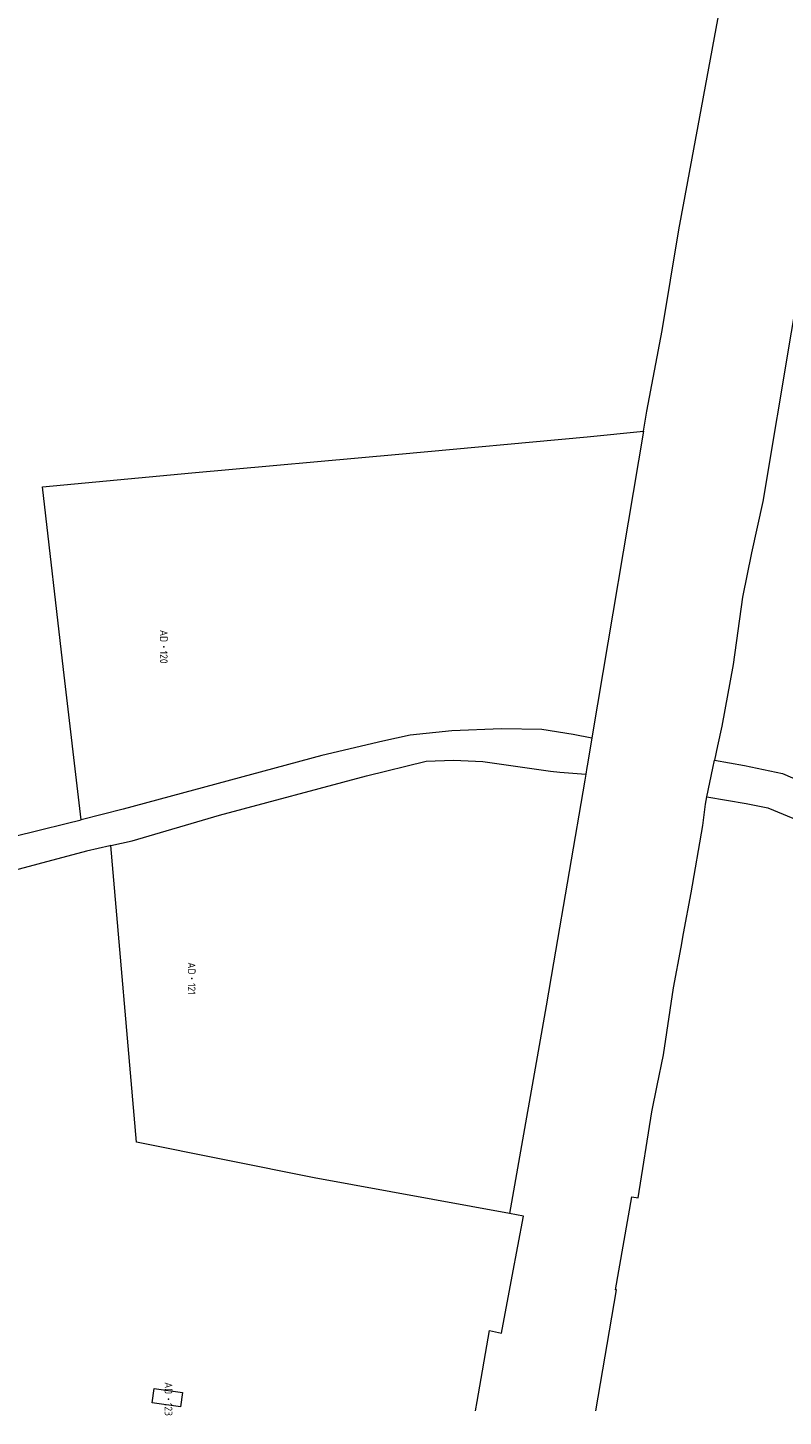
# Model space of a CAD drawing. Header units: metres. Extents: x 232711 to 233626, y 552873 to 554498.
# Tile 3 of 15: x 233164 to 233342, y 552873 to 553200. Entities that reach past the tile are written whole.
import ezdxf
from ezdxf.enums import TextEntityAlignment as Align
from ezdxf.lldxf.tags import DXFTag

# ---------------------------------------------------------------- set-up
doc = ezdxf.new("R2010")
doc.units = ezdxf.units.M
doc.layers.add('G01-D', color=7, linetype='KG-PERCEEL', lineweight=5, true_color=0xbe00ff)
doc.layers.add('Z01', color=7, linetype='Continuous', lineweight=5, true_color=0xbe00ff)
doc.layers.add('G01-D VERVALLEN', color=150, linetype='KG-PERCEEL', lineweight=5)
doc.layers.add('Z01 VERVALLEN', color=150, linetype='Continuous', lineweight=5)
doc.styles.add('ISO', font='iso.shx')
doc.styles.get("Standard").update_dxf_attribs({"font": 'iso.shx'})
tags = doc.linetypes.add('KG-PERCEEL', pattern='A,5.5,-2,["P",Standard,S=1.8,R=0,X=-0.5,Y=-0.9],-2,5.5,-2,[5,NLCS.SHX,S=0.75,R=0,X=0,Y=0],-2', length=19).pattern_tags.tags
tags[6] = DXFTag(74, 10)

# ---------------------------------------------------------------- blocks, each defined once
blk = doc.blocks.new('Z01')
at = {"color": 0}
blk.add_point((0, 0), dxfattribs=at)
at = {"color": 0, "style": 'ISO', "oblique": 15}
blk.add_attdef('Z01', text='', height=1.8, dxfattribs=at).set_placement((0, 0), align=Align.MIDDLE)

msp = doc.modelspace()

# ---------------------------------------------------------------- linework, layer by layer
at = {"layer": 'G01-D', "flags": 128}
for points in [[(233308.96, 553105.34), (233309.76, 553110.09), (233313.38, 553129.09), (233317.27, 553152.83), (233319.42, 553164.23), (233322.2, 553179.41), (233330.28, 553223.3), (233330.38, 553223.82)], [(233349.65, 553170.28), (233349.36, 553169.1), (233350.43, 553168.61), (233337.08, 553088.82), (233334.39, 553076.72), (233332.24, 553066.26), (233330.05, 553050.37), (233327.39, 553035.86), (233326.41, 553031.21), (233325.71, 553027.87)], [(233308.96, 553105.34), (233296.96, 553034.05), (233296.79, 553033.06)], [(233325.71, 553027.87), (233332.74, 553026.61), (233341.73, 553024.69), (233349.32, 553021.38), (233355.21, 553018.33), (233361.91, 553013.84), (233368.55, 553008.21), (233372.65, 553004.94), (233374.97, 553003.74), (233376.41, 553003.58), (233377.4, 553003.99), (233378.74, 553004.91), (233394.82, 553017.82), (233438.54, 553052), (233440.5, 553053.45)], [(233296.79, 553033.06), (233292.35, 553033.86), (233285, 553035.06), (233275.48, 553035.26), (233263.77, 553034.72), (233253.97, 553033.72), (233247.56, 553032.35), (233233.14, 553028.95), (233186.3, 553016.29), (233176.42, 553013.81)], [(233296.79, 553033.06), (233295.68, 553026.49), (233295.61, 553026.07), (233295.35, 553024.51)], [(233183.45, 553007.7), (233188.45, 553008.82), (233209.06, 553014.91), (233243.71, 553024.18), (233257.77, 553027.6), (233264.17, 553027.86), (233271.12, 553027.52), (233287.01, 553025.24), (233289.26, 553025.04), (233295.35, 553024.51)], [(233323.89, 553019.2), (233325.3, 553025.92), (233325.71, 553027.87)], [(233295.35, 553024.51), (233295.12, 553023.11), (233287.71, 552980.06), (233286, 552969.97), (233277.37, 552920.97)], [(233297.7, 552874.49), (233302.61, 552902.98), (233302.32, 552903.04), (233306.19, 552924.93), (233307.67, 552924.72), (233310.88, 552944.97), (233312.17, 552951.14), (233313.66, 552958.37), (233316.04, 552974.22), (233317.85, 552983.74), (233318.41, 552986.97), (233320.16, 552996.54), (233322.9, 553012.47), (233323.53, 553017.49), (233323.89, 553019.2)], [(233323.89, 553019.2), (233333.13, 553017.63), (233338.27, 553016.62), (233348.68, 553012.25), (233352.91, 553009.85), (233358.89, 553005.48), (233364.23, 553000.98), (233366.62, 552998.81), (233370.17, 552996.83), (233373.51, 552995.74), (233376.37, 552995.64), (233379.45, 552995.77)], [(233051.85, 552957.91), (233056.62, 552964.35), (233060.9, 552969.54), (233067.55, 552978.58), (233069.11, 552981.15), (233071.96, 552984.33), (233075.49, 552986.96), (233081.45, 552990.02), (233086.5, 552991.01), (233108.08, 552995.94), (233160.2, 553009.78), (233172.91, 553012.93), (233176.42, 553013.81)], [(233183.45, 553007.7), (233183.21, 553007.65), (233177.67, 553006.4), (233142.05, 552996.86), (233087.01, 552983.07), (233083.37, 552982.11), (233080.51, 552980.84)], [(233277.37, 552920.97), (233231.33, 552929.43), (233189.48, 552937.83), (233183.45, 553007.7)], [(233269.37, 552874.49), (233269.75, 552876.7), (233272.68, 552893.44), (233275.51, 552892.84), (233278.02, 552906.24), (233280.66, 552920.39), (233277.37, 552920.97)], [(233193.16, 552876.37), (233193.64, 552879.8), (233200.34, 552878.85), (233199.86, 552875.43), (233193.16, 552876.37)]]:
    msp.add_lwpolyline(points, dxfattribs=at)
at = {"layer": 'G01-D VERVALLEN', "flags": 128}
msp.add_lwpolyline([(233176.42, 553013.81), (233172.31, 553049.21), (233167.32, 553092.24), (233202.54, 553095.54), (233251.33, 553099.96), (233295.67, 553104.06), (233308.96, 553105.34)], dxfattribs=at)

# ---------------------------------------------------------------- block references
at = {"layer": 'Z01'}
ref = msp.add_blockref('Z01', (233202.48, 552976.39), dxfattribs=dict(at, xscale=0.9, yscale=0.9, rotation=270))
ref.add_attrib('', 'AD  121', dxfattribs={"layer": '0', "height": 1.8, "rotation": 270, "style": 'ISO'}).set_placement((233202.48, 552976.39), align=Align.MIDDLE)
ref = msp.add_blockref('Z01', (233197.02, 552877.28), dxfattribs=dict(at, xscale=0.9, yscale=0.9, rotation=270))
ref.add_attrib('', 'AD  123', dxfattribs={"layer": '0', "height": 1.8, "rotation": 270, "style": 'ISO'}).set_placement((233197.02, 552877.28), align=Align.MIDDLE)
at = {"layer": 'Z01 VERVALLEN'}
ref = msp.add_blockref('Z01', (233195.91, 553054.57), dxfattribs=dict(at, xscale=0.9, yscale=0.9, rotation=270))
ref.add_attrib('', 'AD  120', dxfattribs={"layer": '0', "height": 1.8, "rotation": 270, "style": 'ISO'}).set_placement((233195.91, 553054.57), align=Align.MIDDLE)

doc.saveas('drawing.dxf')
